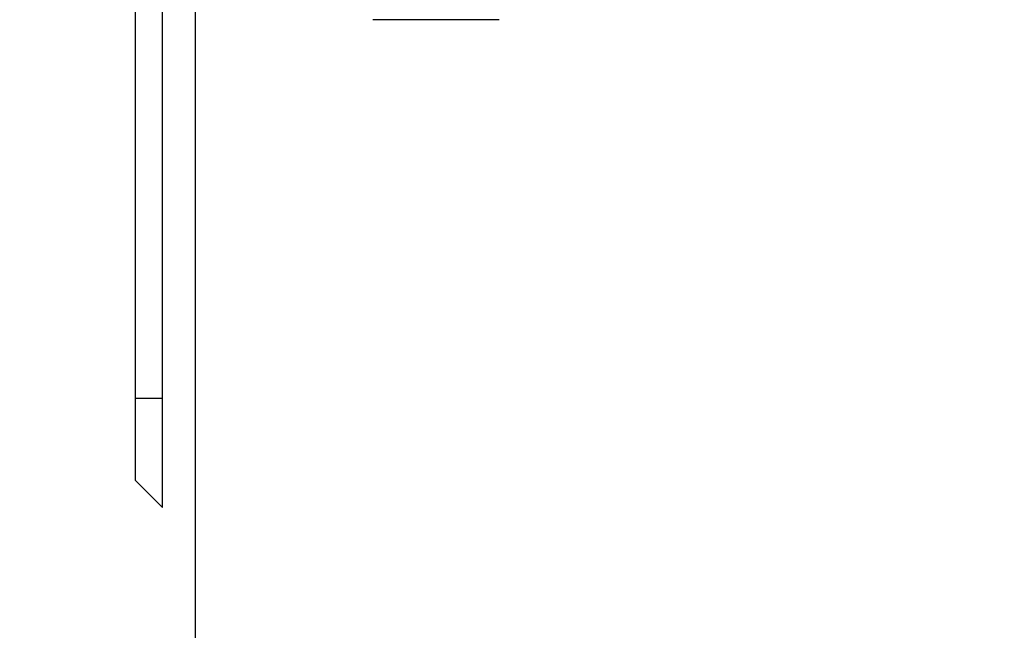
# Model space of a CAD drawing. Header units: millimetres. Extents: x 2423 to 7028, y 909 to 2460.
# Tile 43 of 60: x 6385 to 6421, y 1630 to 1653. Entities that reach past the tile are written whole.
import ezdxf

# ---------------------------------------------------------------- set-up
doc = ezdxf.new("R2010")
doc.units = ezdxf.units.MM
doc.layers.add('DIM', color=2, linetype='Continuous')
doc.dimstyles.get("Standard").update_dxf_attribs({"dimscale": 6, "dimtxt": 5, "dimasz": 3, "dimexe": 0.18, "dimexo": 0.0625, "dimgap": 0.8, "dimtad": 1, "dimtoh": 1, "dimdec": 1, "dimzin": 0, "dimdsep": 46, "dimtxsty": 'Standard', "dimcen": 0.09, "dimclrd": 256, "dimclre": 256, "dimclrt": 256, "dimadec": 0, "dimazin": 2, "dimtfac": 1, "dimtdec": 1, "dimtofl": 0, "dimtmove": 0, "dimatfit": 3, "dimfxl": 0, "dimtolj": 1, "dimtzin": 0, "dimarcsym": 0})

# ---------------------------------------------------------------- blocks, each defined once
blk = doc.blocks.new('*D20')
at = {"layer": 'Defpoints', "color": 0}
for p in [(6316.551, 1744.326), (6554.503, 1744.326), (6316.551, 1242.326)]:
    blk.add_point(p, dxfattribs=at)
at = {"layer": 'DIM', "lineweight": -2}
for p, q in [((6316.926, 1744.326), (6555.583, 1744.326)), ((6554.503, 1260.326), (6554.503, 1726.326)), ((6316.926, 1242.326), (6555.583, 1242.326))]:
    blk.add_line(p, q, dxfattribs=at)
at = {"layer": 'DIM'}
for points in [[(6551.503, 1726.326), (6557.503, 1726.326), (6554.503, 1744.326)], [(6551.503, 1260.326), (6557.503, 1260.326), (6554.503, 1242.326)]]:
    blk.add_solid(points, dxfattribs=at)
at = {"layer": 'DIM', "insert": (6534.703, 1493.326), "char_height": 30, "attachment_point": 5, "rotation": 90}
blk.add_mtext('\\A1;502.0', dxfattribs=at)

msp = doc.modelspace()

# ---------------------------------------------------------------- linework, layer by layer
for p, q in [((6391.551, 1715.476), (6391.551, 1270.476)), ((6390.351, 1634.926), (6390.351, 1714.426)), ((6389.351, 1635.926), (6389.351, 1707.726)), ((6402.708, 1652.831), (6398.076, 1652.831)), ((6390.351, 1638.926), (6389.351, 1638.926)), ((6390.351, 1634.926), (6389.351, 1635.926))]:
    msp.add_line(p, q)

# ---------------------------------------------------------------- dimensions: what is measured, and where the dimension line sits
at = {"layer": 'DIM'}
dim = msp.add_linear_dim(base=(6554.503, 1744.326), p1=(6316.551, 1242.326), p2=(6316.551, 1744.326), angle=90, dimstyle='Standard', dxfattribs=at)
dim.commit()
dim.dimension.update_dxf_attribs({"geometry": '*D20', "text_midpoint": (6534.703, 1493.326)})

doc.saveas('drawing.dxf')
